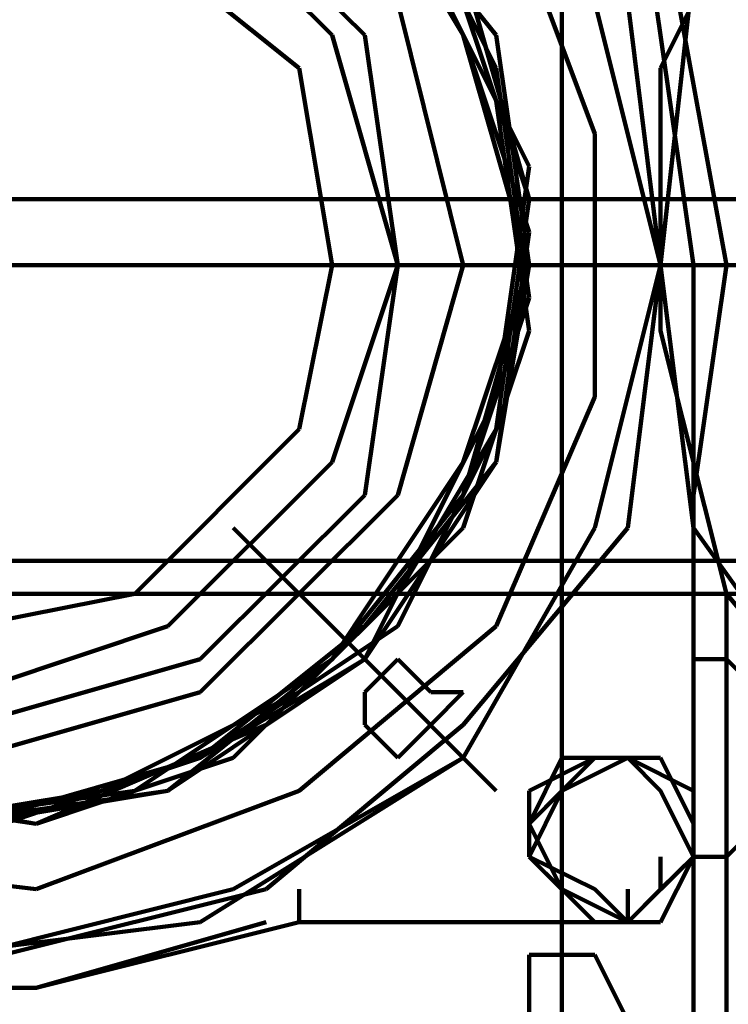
# Model space of a CAD drawing. Header units: inches. Extents: x -1901 to 7725, y 4299 to 7113.
# Tile 91 of 180: x 2371 to 2380, y 6194 to 6207. Entities that reach past the tile are written whole.
import ezdxf

# ---------------------------------------------------------------- set-up
doc = ezdxf.new("R2010")
doc.units = ezdxf.units.IN
doc.header["$MEASUREMENT"] = 0
doc.layers.add('at_Entity', color=7, linetype='Continuous')

msp = doc.modelspace()

# ---------------------------------------------------------------- linework, layer by layer
at = {"layer": 'at_Entity', "color": 7, "lineweight": 211}
for p, q in [((2378.303, 6211.54), (2378.303, 6192.53)), ((2378.303, 6211.54), (2378.303, 6192.53)), ((2379.15, 6209.849), (2379.57, 6206.892)), ((2377.036, 6206.892), (2375.769, 6209.426)), ((2377.036, 6206.892), (2375.769, 6209.426)), ((2377.036, 6206.892), (2375.769, 6209.426)), ((2377.036, 6206.892), (2375.769, 6209.426)), ((2377.036, 6206.892), (2375.769, 6209.426)), ((2377.036, 6206.892), (2375.769, 6209.426)), ((2377.036, 6206.892), (2375.769, 6209.426)), ((2377.036, 6206.892), (2375.769, 6209.426)), ((2377.036, 6206.892), (2375.769, 6209.426)), ((2377.036, 6206.892), (2375.769, 6209.426)), ((2377.036, 6206.892), (2375.769, 6209.426)), ((2377.036, 6206.892), (2375.769, 6209.426)), ((2377.036, 6206.892), (2375.769, 6209.426)), ((2377.036, 6206.892), (2375.769, 6209.426)), ((2377.036, 6206.892), (2375.769, 6209.426)), ((2377.036, 6206.892), (2375.769, 6209.426)), ((2377.036, 6206.892), (2375.769, 6209.426)), ((2377.036, 6206.892), (2375.769, 6209.426)), ((2377.036, 6206.892), (2375.769, 6209.426)), ((2377.036, 6206.892), (2375.769, 6209.426)), ((2377.036, 6206.892), (2375.769, 6209.426)), ((2377.036, 6206.892), (2375.769, 6209.426)), ((2377.036, 6206.892), (2375.769, 6209.426)), ((2377.036, 6206.892), (2375.769, 6209.426)), ((2377.036, 6206.892), (2375.769, 6209.426)), ((2377.036, 6206.892), (2375.769, 6209.426)), ((2377.036, 6206.892), (2375.769, 6209.426)), ((2377.036, 6206.892), (2375.769, 6209.426)), ((2377.036, 6206.892), (2375.769, 6209.426)), ((2377.036, 6206.892), (2375.769, 6209.426)), ((2377.036, 6206.892), (2375.769, 6209.426)), ((2377.036, 6206.892), (2375.769, 6209.426)), ((2377.036, 6206.892), (2375.769, 6209.426)), ((2377.036, 6206.892), (2375.769, 6209.426)), ((2377.036, 6206.892), (2375.769, 6209.426)), ((2375.35, 6206.892), (2373.236, 6209.006)), ((2375.769, 6206.892), (2373.655, 6209.006)), ((2377.46, 6206.892), (2375.769, 6209.006)), ((2377.46, 6206.892), (2375.769, 6209.006)), ((2377.036, 6206.892), (2375.769, 6209.006)), ((2377.46, 6206.468), (2376.193, 6209.006)), ((2378.727, 6205.625), (2377.46, 6209.006)), ((2377.46, 6206.049), (2376.193, 6208.583)), ((2380.417, 6203.935), (2379.57, 6208.583)), ((2374.926, 6206.468), (2372.812, 6208.159)), ((2377.884, 6205.202), (2376.617, 6207.74)), ((2377.884, 6204.782), (2377.036, 6207.74)), ((2377.884, 6204.782), (2377.036, 6207.74)), ((2377.884, 6204.782), (2377.036, 6207.74)), ((2379.993, 6207.74), (2379.57, 6203.935)), ((2377.036, 6203.935), (2376.193, 6207.316)), ((2377.884, 6204.782), (2377.036, 6207.316)), ((2377.884, 6204.782), (2377.036, 6207.316)), ((2379.57, 6203.935), (2378.727, 6207.316)), ((2379.57, 6203.935), (2379.15, 6207.316)), ((2379.993, 6207.316), (2379.57, 6206.468)), ((2376.193, 6203.935), (2375.35, 6206.892)), ((2376.193, 6203.935), (2375.769, 6206.892)), ((2377.884, 6203.935), (2377.036, 6206.892)), ((2377.884, 6203.935), (2377.036, 6206.892)), ((2377.884, 6203.935), (2377.036, 6206.892)), ((2377.884, 6203.935), (2377.036, 6206.892)), ((2377.884, 6203.935), (2377.036, 6206.892)), ((2377.884, 6203.935), (2377.036, 6206.892)), ((2377.884, 6203.935), (2377.036, 6206.892)), ((2377.884, 6203.935), (2377.036, 6206.892)), ((2377.884, 6203.935), (2377.036, 6206.892)), ((2377.884, 6203.935), (2377.036, 6206.892)), ((2377.884, 6203.935), (2377.036, 6206.892)), ((2377.884, 6203.935), (2377.036, 6206.892)), ((2377.884, 6203.935), (2377.036, 6206.892)), ((2377.884, 6203.935), (2377.036, 6206.892)), ((2377.884, 6203.935), (2377.036, 6206.892)), ((2377.884, 6203.935), (2377.036, 6206.892)), ((2377.884, 6203.935), (2377.036, 6206.892)), ((2377.884, 6203.935), (2377.036, 6206.892)), ((2377.884, 6203.935), (2377.036, 6206.892)), ((2377.884, 6204.359), (2377.036, 6206.892)), ((2377.884, 6203.935), (2377.036, 6206.892)), ((2377.884, 6203.935), (2377.036, 6206.892)), ((2377.884, 6203.935), (2377.036, 6206.892)), ((2377.884, 6203.935), (2377.036, 6206.892)), ((2377.884, 6203.935), (2377.036, 6206.892)), ((2377.884, 6203.935), (2377.036, 6206.892)), ((2377.884, 6203.935), (2377.036, 6206.892)), ((2377.884, 6203.935), (2377.036, 6206.892)), ((2377.884, 6203.935), (2377.036, 6206.892)), ((2377.884, 6203.935), (2377.036, 6206.892)), ((2377.884, 6203.935), (2377.036, 6206.892)), ((2377.884, 6203.935), (2377.036, 6206.892)), ((2377.884, 6203.935), (2377.036, 6206.892)), ((2377.884, 6203.935), (2377.036, 6206.892)), ((2377.884, 6203.935), (2377.036, 6206.892)), ((2377.884, 6203.935), (2377.036, 6206.892)), ((2377.884, 6203.935), (2377.46, 6206.892)), ((2377.884, 6203.935), (2377.46, 6206.892)), ((2379.57, 6206.892), (2379.993, 6203.935)), ((2379.57, 6206.892), (2379.993, 6203.935)), ((2375.35, 6203.935), (2374.926, 6206.468)), ((2377.884, 6203.516), (2377.46, 6206.468)), ((2379.57, 6206.468), (2379.57, 6203.092)), ((2377.884, 6203.092), (2377.46, 6206.049)), ((2378.727, 6202.244), (2378.727, 6205.625)), ((2377.46, 6202.244), (2377.884, 6205.202)), ((2288.757, 6204.782), (2575.99, 6204.782)), ((2377.46, 6201.825), (2377.884, 6204.782)), ((2377.46, 6201.825), (2377.884, 6204.782)), ((2377.46, 6201.825), (2377.884, 6204.782)), ((2377.46, 6201.825), (2377.884, 6204.782)), ((2377.46, 6201.825), (2377.884, 6204.782)), ((2377.46, 6201.401), (2377.884, 6204.359)), ((2370.703, 6203.935), (2379.15, 6203.935)), ((2370.703, 6203.935), (2376.617, 6203.935)), ((2374.926, 6201.825), (2375.35, 6203.935)), ((2375.35, 6201.401), (2376.193, 6203.935)), ((2375.769, 6200.978), (2376.193, 6203.935)), ((2376.193, 6200.978), (2377.036, 6203.935)), ((2376.617, 6203.935), (2377.036, 6203.935)), ((2377.036, 6203.935), (2377.884, 6203.935)), ((2377.036, 6201.401), (2377.884, 6203.935)), ((2377.036, 6201.401), (2377.884, 6203.935)), ((2377.036, 6201.401), (2377.884, 6203.935)), ((2377.036, 6201.401), (2377.884, 6203.935)), ((2377.036, 6201.401), (2377.884, 6203.935)), ((2377.036, 6201.401), (2377.884, 6203.935)), ((2377.036, 6201.401), (2377.884, 6203.935)), ((2377.036, 6201.401), (2377.884, 6203.935)), ((2377.036, 6201.401), (2377.884, 6203.935)), ((2377.036, 6201.401), (2377.884, 6203.935)), ((2377.036, 6201.401), (2377.884, 6203.935)), ((2377.036, 6201.401), (2377.884, 6203.935)), ((2377.036, 6201.401), (2377.884, 6203.935)), ((2377.036, 6201.401), (2377.884, 6203.935)), ((2377.036, 6201.401), (2377.884, 6203.935)), ((2377.036, 6201.401), (2377.884, 6203.935)), ((2377.036, 6201.401), (2377.884, 6203.935)), ((2377.036, 6201.401), (2377.884, 6203.935)), ((2377.036, 6201.401), (2377.884, 6203.935)), ((2377.036, 6201.401), (2377.884, 6203.935)), ((2377.036, 6201.401), (2377.884, 6203.935)), ((2377.036, 6201.401), (2377.884, 6203.935)), ((2377.036, 6201.401), (2377.884, 6203.935)), ((2377.036, 6201.401), (2377.884, 6203.935)), ((2377.036, 6201.401), (2377.884, 6203.935)), ((2377.036, 6201.401), (2377.884, 6203.935)), ((2377.036, 6201.401), (2377.884, 6203.935)), ((2377.036, 6201.401), (2377.884, 6203.935)), ((2377.036, 6201.401), (2377.884, 6203.935)), ((2377.036, 6201.401), (2377.884, 6203.935)), ((2377.036, 6201.401), (2377.884, 6203.935)), ((2377.036, 6200.978), (2377.884, 6203.935)), ((2377.46, 6201.401), (2377.884, 6203.935)), ((2377.46, 6201.401), (2377.884, 6203.935)), ((2377.46, 6201.401), (2377.884, 6203.935)), ((2377.46, 6201.401), (2377.884, 6203.935)), ((2377.46, 6201.401), (2377.884, 6203.935)), ((2377.884, 6203.935), (2378.727, 6203.935)), ((2378.727, 6203.935), (2379.993, 6203.935)), ((2378.727, 6200.558), (2379.57, 6203.935)), ((2378.727, 6200.558), (2379.57, 6203.935)), ((2380.841, 6203.935), (2379.15, 6203.935)), ((2379.15, 6200.558), (2379.57, 6203.935)), ((2379.57, 6203.935), (2379.993, 6200.558)), ((2379.993, 6203.935), (2380.417, 6203.935)), ((2379.993, 6200.978), (2380.417, 6203.935)), ((2379.993, 6203.935), (2379.993, 6198.444)), ((2380.417, 6203.935), (2382.951, 6203.935)), ((2377.036, 6200.978), (2377.884, 6203.516)), ((2377.036, 6200.558), (2377.884, 6203.092)), ((2379.57, 6203.092), (2380.417, 6199.711)), ((2376.193, 6199.711), (2377.46, 6202.244)), ((2377.46, 6199.292), (2378.727, 6202.244)), ((2372.812, 6199.711), (2374.926, 6201.825)), ((2376.193, 6199.711), (2377.46, 6201.825)), ((2376.193, 6199.292), (2377.46, 6201.825)), ((2376.193, 6199.711), (2377.46, 6201.825)), ((2376.193, 6199.292), (2377.46, 6201.825)), ((2376.193, 6199.292), (2377.46, 6201.825)), ((2373.236, 6199.292), (2375.35, 6201.401)), ((2375.35, 6198.868), (2377.036, 6201.401)), ((2375.35, 6198.868), (2377.036, 6201.401)), ((2375.769, 6198.868), (2377.036, 6201.401)), ((2375.769, 6198.868), (2377.036, 6201.401)), ((2375.769, 6199.292), (2377.46, 6201.401)), ((2375.769, 6198.868), (2377.036, 6201.401)), ((2375.769, 6198.868), (2377.46, 6201.401)), ((2375.769, 6198.868), (2377.036, 6201.401)), ((2375.769, 6198.868), (2377.036, 6201.401)), ((2375.769, 6198.868), (2377.036, 6201.401)), ((2375.769, 6198.868), (2377.036, 6201.401)), ((2375.769, 6198.868), (2377.036, 6201.401)), ((2375.769, 6198.868), (2377.036, 6201.401)), ((2375.769, 6198.868), (2377.036, 6201.401)), ((2375.769, 6199.292), (2377.46, 6201.401)), ((2375.769, 6198.868), (2377.036, 6201.401)), ((2375.769, 6199.292), (2377.46, 6201.401)), ((2375.769, 6198.868), (2377.036, 6201.401)), ((2375.769, 6199.292), (2377.46, 6201.401)), ((2375.769, 6198.868), (2377.036, 6201.401)), ((2375.769, 6198.868), (2377.036, 6201.401)), ((2375.769, 6199.292), (2377.46, 6201.401)), ((2375.769, 6198.868), (2377.036, 6201.401)), ((2375.769, 6198.868), (2377.036, 6201.401)), ((2375.769, 6198.868), (2377.036, 6201.401)), ((2375.769, 6198.868), (2377.036, 6201.401)), ((2375.769, 6198.868), (2377.036, 6201.401)), ((2375.769, 6198.868), (2377.036, 6201.401)), ((2375.769, 6198.868), (2377.036, 6201.401)), ((2375.769, 6198.868), (2377.036, 6201.401)), ((2375.769, 6198.868), (2377.036, 6201.401)), ((2375.769, 6198.868), (2377.036, 6201.401)), ((2375.769, 6198.868), (2377.036, 6201.401)), ((2375.769, 6198.868), (2377.036, 6201.401)), ((2375.769, 6198.868), (2377.036, 6201.401)), ((2375.769, 6198.868), (2377.036, 6201.401)), ((2375.769, 6198.868), (2377.036, 6201.401)), ((2373.655, 6198.868), (2375.769, 6200.978)), ((2373.655, 6198.444), (2376.193, 6200.978)), ((2375.35, 6198.868), (2377.036, 6200.978)), ((2375.35, 6198.868), (2377.036, 6200.978)), ((2374.079, 6200.558), (2375.769, 6198.868)), ((2374.926, 6198.444), (2377.036, 6200.558)), ((2377.036, 6198.025), (2379.15, 6200.558)), ((2377.036, 6197.601), (2378.727, 6200.558)), ((2377.036, 6197.601), (2378.727, 6200.558)), ((2379.993, 6200.558), (2382.108, 6197.601)), ((2575.99, 6200.135), (2288.757, 6200.135)), ((2288.757, 6199.711), (2575.99, 6199.711)), ((2370.703, 6199.292), (2372.812, 6199.711)), ((2374.079, 6197.601), (2376.193, 6199.711)), ((2374.079, 6197.601), (2376.193, 6199.711)), ((2374.503, 6198.025), (2376.193, 6199.711)), ((2380.417, 6199.292), (2380.417, 6199.711)), ((2380.417, 6199.711), (2382.527, 6197.177)), ((2370.703, 6198.444), (2373.236, 6199.292)), ((2373.655, 6197.601), (2375.769, 6199.292)), ((2373.655, 6197.601), (2375.769, 6199.292)), ((2373.655, 6197.601), (2375.769, 6199.292)), ((2373.655, 6197.601), (2375.769, 6199.292)), ((2373.655, 6197.601), (2376.193, 6199.292)), ((2373.655, 6197.601), (2375.769, 6199.292)), ((2373.655, 6197.601), (2376.193, 6199.292)), ((2373.655, 6197.601), (2376.193, 6199.292)), ((2374.926, 6197.177), (2377.46, 6199.292)), ((2380.417, 6199.292), (2380.417, 6198.444)), ((2370.703, 6198.025), (2373.655, 6198.868)), ((2372.812, 6197.177), (2375.35, 6198.868)), ((2373.236, 6197.177), (2375.769, 6198.868)), ((2373.236, 6197.177), (2375.769, 6198.868)), ((2373.236, 6197.177), (2375.769, 6198.868)), ((2373.236, 6197.177), (2375.35, 6198.868)), ((2373.236, 6197.177), (2375.769, 6198.868)), ((2373.236, 6197.177), (2375.769, 6198.868)), ((2373.236, 6197.177), (2375.769, 6198.868)), ((2373.236, 6197.177), (2375.769, 6198.868)), ((2373.236, 6197.177), (2375.35, 6198.868)), ((2373.236, 6197.177), (2375.769, 6198.868)), ((2373.236, 6197.177), (2375.769, 6198.868)), ((2373.236, 6197.177), (2375.769, 6198.868)), ((2373.236, 6197.177), (2375.35, 6198.868)), ((2373.236, 6197.177), (2375.769, 6198.868)), ((2373.236, 6197.177), (2375.769, 6198.868)), ((2373.236, 6197.177), (2375.769, 6198.868)), ((2373.236, 6197.177), (2375.769, 6198.868)), ((2373.236, 6197.177), (2375.769, 6198.868)), ((2373.236, 6197.177), (2375.769, 6198.868)), ((2373.236, 6197.177), (2375.769, 6198.868)), ((2373.236, 6197.177), (2375.769, 6198.868)), ((2373.236, 6197.177), (2375.769, 6198.868)), ((2373.236, 6197.177), (2375.769, 6198.868)), ((2373.236, 6197.177), (2375.769, 6198.868)), ((2373.236, 6197.177), (2375.769, 6198.868)), ((2373.236, 6197.177), (2375.769, 6198.868)), ((2373.236, 6197.177), (2375.769, 6198.868)), ((2373.236, 6197.177), (2375.769, 6198.868)), ((2373.236, 6197.177), (2375.769, 6198.868)), ((2373.236, 6197.177), (2375.769, 6198.868)), ((2373.236, 6197.177), (2375.769, 6198.868)), ((2373.236, 6197.177), (2375.769, 6198.868)), ((2373.655, 6197.601), (2375.769, 6198.868)), ((2375.769, 6198.868), (2377.46, 6197.177)), ((2376.193, 6198.868), (2375.769, 6198.444)), ((2376.617, 6198.444), (2376.193, 6198.868)), ((2380.417, 6198.868), (2379.993, 6198.868)), ((2379.993, 6198.868), (2379.993, 6196.33)), ((2380.417, 6198.868), (2379.993, 6198.868)), ((2379.993, 6198.868), (2379.993, 6196.33)), ((2380.841, 6198.444), (2380.417, 6198.868)), ((2380.841, 6198.444), (2380.417, 6198.868)), ((2370.703, 6197.601), (2373.655, 6198.444)), ((2372.388, 6197.177), (2374.926, 6198.444)), ((2375.769, 6198.444), (2375.769, 6198.025)), ((2376.617, 6198.025), (2377.036, 6198.444)), ((2377.036, 6198.444), (2376.617, 6198.444)), ((2379.993, 6196.754), (2379.993, 6198.444)), ((2380.417, 6198.444), (2380.417, 6195.911)), ((2371.545, 6196.754), (2374.503, 6198.025)), ((2374.503, 6195.911), (2377.036, 6198.025)), ((2375.769, 6198.025), (2376.193, 6197.601)), ((2376.193, 6197.601), (2376.617, 6198.025)), ((2370.703, 6196.754), (2373.655, 6197.601)), ((2370.703, 6196.754), (2373.655, 6197.601)), ((2370.703, 6196.754), (2373.655, 6197.601)), ((2370.703, 6196.754), (2373.655, 6197.601)), ((2371.122, 6196.754), (2373.655, 6197.601)), ((2371.122, 6196.754), (2373.655, 6197.601)), ((2371.122, 6196.754), (2373.655, 6197.601)), ((2371.122, 6196.754), (2373.655, 6197.601)), ((2371.122, 6196.754), (2373.655, 6197.601)), ((2371.545, 6196.754), (2374.079, 6197.601)), ((2371.545, 6196.754), (2374.079, 6197.601)), ((2373.655, 6195.487), (2377.036, 6197.601)), ((2374.079, 6195.911), (2377.036, 6197.601)), ((2378.727, 6197.601), (2377.884, 6196.754)), ((2378.727, 6197.601), (2377.884, 6196.754)), ((2378.727, 6197.601), (2377.884, 6196.754)), ((2378.727, 6197.601), (2377.884, 6196.754)), ((2378.727, 6197.601), (2377.884, 6196.754)), ((2378.727, 6197.601), (2377.884, 6197.177)), ((2378.727, 6197.601), (2377.884, 6196.754)), ((2378.727, 6197.601), (2377.884, 6196.754)), ((2378.727, 6197.601), (2377.884, 6196.754)), ((2378.303, 6197.601), (2377.884, 6196.754)), ((2378.303, 6197.601), (2377.884, 6196.754)), ((2378.727, 6197.601), (2377.884, 6196.754)), ((2378.727, 6197.601), (2377.884, 6196.754)), ((2378.727, 6197.601), (2377.884, 6196.754)), ((2378.727, 6197.601), (2377.884, 6196.754)), ((2378.727, 6197.601), (2377.884, 6196.754)), ((2378.727, 6197.601), (2377.884, 6196.754)), ((2378.727, 6197.601), (2377.884, 6196.754)), ((2378.727, 6197.601), (2377.884, 6196.754)), ((2378.727, 6197.601), (2377.884, 6196.754)), ((2378.303, 6197.601), (2377.884, 6196.754)), ((2378.303, 6197.601), (2377.884, 6196.754)), ((2378.303, 6197.601), (2377.884, 6196.754)), ((2378.303, 6197.601), (2377.884, 6196.754)), ((2378.727, 6197.601), (2377.884, 6196.754)), ((2379.15, 6197.601), (2378.303, 6197.601)), ((2379.15, 6197.601), (2378.303, 6197.601)), ((2379.15, 6197.601), (2378.303, 6197.177)), ((2378.727, 6197.601), (2378.303, 6197.177)), ((2379.15, 6197.601), (2378.303, 6197.177)), ((2378.727, 6197.601), (2378.303, 6197.177)), ((2379.15, 6197.601), (2378.303, 6197.601)), ((2379.15, 6197.601), (2378.303, 6197.601)), ((2379.15, 6197.601), (2378.303, 6197.601)), ((2379.15, 6197.601), (2378.303, 6197.601)), ((2379.15, 6197.601), (2378.727, 6197.601)), ((2379.15, 6197.601), (2378.727, 6197.601)), ((2379.15, 6197.601), (2378.727, 6197.601)), ((2379.15, 6197.601), (2378.727, 6197.601)), ((2379.15, 6197.601), (2378.727, 6197.601)), ((2379.15, 6197.601), (2378.727, 6197.601)), ((2379.15, 6197.601), (2378.727, 6197.601)), ((2379.15, 6197.601), (2378.727, 6197.601)), ((2379.15, 6197.601), (2378.727, 6197.601)), ((2379.15, 6197.601), (2378.727, 6197.601)), ((2379.15, 6197.601), (2378.727, 6197.601)), ((2379.15, 6197.601), (2378.727, 6197.601)), ((2379.15, 6197.601), (2378.727, 6197.601)), ((2379.15, 6197.601), (2378.727, 6197.601)), ((2379.15, 6197.601), (2378.727, 6197.601)), ((2379.15, 6197.601), (2378.727, 6197.601)), ((2379.15, 6197.601), (2378.727, 6197.601)), ((2379.57, 6197.601), (2378.727, 6197.601)), ((2379.15, 6197.601), (2378.727, 6197.601)), ((2379.57, 6197.601), (2378.727, 6197.601)), ((2379.15, 6197.601), (2378.727, 6197.601)), ((2379.993, 6197.177), (2379.15, 6197.601)), ((2379.993, 6197.177), (2379.15, 6197.601)), ((2379.993, 6197.177), (2379.15, 6197.601)), ((2379.993, 6197.177), (2379.15, 6197.601)), ((2379.993, 6197.177), (2379.15, 6197.601)), ((2379.993, 6197.177), (2379.15, 6197.601)), ((2379.993, 6197.177), (2379.15, 6197.601)), ((2379.993, 6197.177), (2379.15, 6197.601)), ((2379.993, 6197.177), (2379.15, 6197.601)), ((2379.993, 6197.177), (2379.15, 6197.601)), ((2379.993, 6197.177), (2379.15, 6197.601)), ((2379.993, 6197.177), (2379.15, 6197.601)), ((2379.57, 6197.177), (2379.15, 6197.601)), ((2379.993, 6197.177), (2379.15, 6197.601)), ((2379.993, 6197.177), (2379.15, 6197.601)), ((2379.993, 6197.177), (2379.15, 6197.601)), ((2379.993, 6197.177), (2379.15, 6197.601)), ((2379.993, 6197.177), (2379.15, 6197.601)), ((2379.993, 6197.177), (2379.15, 6197.601)), ((2379.993, 6197.177), (2379.15, 6197.601)), ((2379.993, 6197.177), (2379.15, 6197.601)), ((2379.57, 6197.177), (2379.15, 6197.601)), ((2379.993, 6197.177), (2379.15, 6197.601)), ((2379.993, 6197.177), (2379.15, 6197.601)), ((2379.993, 6197.177), (2379.15, 6197.601)), ((2379.993, 6197.177), (2379.15, 6197.601)), ((2379.993, 6197.177), (2379.15, 6197.601)), ((2379.993, 6196.754), (2379.57, 6197.601)), ((2379.993, 6196.754), (2379.57, 6197.601)), ((2368.588, 6197.177), (2371.545, 6196.754)), ((2368.588, 6197.177), (2371.545, 6196.754)), ((2369.012, 6197.177), (2371.545, 6196.754)), ((2369.855, 6196.754), (2372.388, 6197.177)), ((2369.855, 6196.754), (2372.812, 6197.177)), ((2370.279, 6196.754), (2373.236, 6197.177)), ((2370.279, 6196.754), (2373.236, 6197.177)), ((2370.279, 6196.754), (2373.236, 6197.177)), ((2370.279, 6196.754), (2373.236, 6197.177)), ((2370.703, 6196.754), (2373.236, 6197.177)), ((2370.703, 6196.754), (2373.236, 6197.177)), ((2370.703, 6196.754), (2373.236, 6197.177)), ((2370.703, 6196.754), (2373.236, 6197.177)), ((2370.703, 6196.754), (2373.236, 6197.177)), ((2370.703, 6196.754), (2373.236, 6197.177)), ((2370.703, 6196.754), (2373.236, 6197.177)), ((2370.703, 6196.754), (2373.236, 6197.177)), ((2370.703, 6196.754), (2373.236, 6197.177)), ((2370.703, 6196.754), (2373.236, 6197.177)), ((2370.703, 6196.754), (2373.236, 6197.177)), ((2370.703, 6196.754), (2373.236, 6197.177)), ((2370.703, 6196.754), (2373.236, 6197.177)), ((2370.703, 6196.754), (2373.236, 6197.177)), ((2370.703, 6196.754), (2373.236, 6197.177)), ((2370.703, 6196.754), (2373.236, 6197.177)), ((2370.703, 6196.754), (2373.236, 6197.177)), ((2370.703, 6196.754), (2373.236, 6197.177)), ((2370.703, 6196.754), (2373.236, 6197.177)), ((2370.703, 6196.754), (2373.236, 6197.177)), ((2370.703, 6196.754), (2373.236, 6197.177)), ((2370.703, 6196.754), (2373.236, 6197.177)), ((2370.703, 6196.754), (2373.236, 6197.177)), ((2370.703, 6196.754), (2373.236, 6197.177)), ((2370.703, 6196.754), (2373.236, 6197.177)), ((2370.703, 6196.754), (2373.236, 6197.177)), ((2370.703, 6196.754), (2373.236, 6197.177)), ((2370.703, 6196.754), (2373.236, 6197.177)), ((2371.545, 6195.911), (2374.926, 6197.177)), ((2377.884, 6197.177), (2377.884, 6196.33)), ((2378.303, 6197.177), (2377.884, 6196.754)), ((2378.303, 6197.177), (2377.884, 6196.33)), ((2378.303, 6197.177), (2377.884, 6196.754)), ((2378.303, 6197.177), (2377.884, 6196.33)), ((2379.993, 6196.33), (2379.57, 6197.177)), ((2379.993, 6196.33), (2379.57, 6197.177)), ((2379.993, 6196.33), (2379.993, 6197.177)), ((2379.993, 6196.33), (2379.993, 6197.177)), ((2379.993, 6196.33), (2379.993, 6197.177)), ((2379.993, 6196.33), (2379.993, 6197.177)), ((2379.993, 6196.33), (2379.993, 6197.177)), ((2379.993, 6196.33), (2379.993, 6197.177)), ((2379.993, 6196.33), (2379.993, 6197.177)), ((2379.993, 6196.33), (2379.993, 6197.177)), ((2379.993, 6196.33), (2379.993, 6197.177)), ((2379.993, 6196.33), (2379.993, 6197.177)), ((2379.993, 6196.33), (2379.993, 6197.177)), ((2379.993, 6196.33), (2379.993, 6197.177)), ((2379.993, 6196.33), (2379.993, 6197.177)), ((2379.993, 6196.33), (2379.993, 6197.177)), ((2379.993, 6196.33), (2379.993, 6197.177)), ((2379.993, 6196.33), (2379.993, 6197.177)), ((2379.993, 6196.33), (2379.993, 6197.177)), ((2379.993, 6196.33), (2379.993, 6197.177)), ((2379.993, 6196.33), (2379.993, 6197.177)), ((2379.993, 6196.33), (2379.993, 6197.177)), ((2379.993, 6196.33), (2379.993, 6197.177)), ((2379.993, 6196.33), (2379.993, 6197.177)), ((2379.993, 6196.33), (2379.993, 6197.177)), ((2379.993, 6196.33), (2379.993, 6197.177)), ((2379.993, 6196.33), (2379.993, 6197.177)), ((2377.884, 6196.754), (2377.884, 6196.33)), ((2377.884, 6196.754), (2377.884, 6196.33)), ((2377.884, 6196.754), (2377.884, 6196.33)), ((2377.884, 6196.754), (2377.884, 6196.33)), ((2377.884, 6196.754), (2377.884, 6196.33)), ((2377.884, 6196.754), (2377.884, 6196.33)), ((2377.884, 6196.754), (2377.884, 6196.33)), ((2377.884, 6196.754), (2377.884, 6196.33)), ((2377.884, 6196.754), (2377.884, 6196.33)), ((2377.884, 6196.754), (2377.884, 6196.33)), ((2377.884, 6196.754), (2377.884, 6196.33)), ((2377.884, 6196.754), (2378.303, 6195.911)), ((2377.884, 6196.754), (2377.884, 6196.33)), ((2377.884, 6196.754), (2377.884, 6196.33)), ((2377.884, 6196.754), (2377.884, 6196.33)), ((2377.884, 6196.754), (2377.884, 6196.33)), ((2377.884, 6196.754), (2377.884, 6196.33)), ((2377.884, 6196.754), (2377.884, 6196.33)), ((2377.884, 6196.754), (2377.884, 6196.33)), ((2377.884, 6196.754), (2377.884, 6196.33)), ((2377.884, 6196.754), (2378.303, 6195.911)), ((2377.884, 6196.754), (2377.884, 6196.33)), ((2377.884, 6196.754), (2377.884, 6196.33)), ((2377.884, 6196.754), (2377.884, 6196.33)), ((2377.884, 6196.754), (2377.884, 6196.33)), ((2377.884, 6196.754), (2377.884, 6196.33)), ((2379.993, 6192.954), (2379.993, 6196.754)), ((2379.993, 6196.33), (2379.993, 6196.754)), ((2379.993, 6196.33), (2379.993, 6196.754)), ((2379.993, 6196.33), (2379.993, 6196.754)), ((2379.993, 6196.33), (2379.993, 6196.754)), ((2379.993, 6196.33), (2379.993, 6196.754)), ((2379.993, 6196.33), (2379.993, 6196.754)), ((2379.993, 6196.33), (2379.993, 6196.754)), ((2380.417, 6196.33), (2380.841, 6196.754)), ((2380.417, 6196.33), (2380.841, 6196.754)), ((2368.165, 6196.33), (2371.545, 6195.911)), ((2377.884, 6196.33), (2378.727, 6195.911)), ((2377.884, 6196.33), (2378.727, 6195.911)), ((2377.884, 6196.33), (2378.727, 6195.911)), ((2377.884, 6196.33), (2378.727, 6195.911)), ((2377.884, 6196.33), (2378.727, 6195.911)), ((2377.884, 6196.33), (2378.727, 6195.911)), ((2377.884, 6196.33), (2378.727, 6195.911)), ((2377.884, 6196.33), (2378.727, 6195.911)), ((2377.884, 6196.33), (2378.727, 6195.911)), ((2377.884, 6196.33), (2378.727, 6195.487)), ((2377.884, 6196.33), (2378.727, 6195.487)), ((2377.884, 6196.33), (2378.727, 6195.911)), ((2377.884, 6196.33), (2378.727, 6195.911)), ((2377.884, 6196.33), (2378.727, 6195.911)), ((2377.884, 6196.33), (2378.727, 6195.911)), ((2377.884, 6196.33), (2378.727, 6195.911)), ((2377.884, 6196.33), (2378.727, 6195.911)), ((2377.884, 6196.33), (2378.727, 6195.911)), ((2377.884, 6196.33), (2378.727, 6195.911)), ((2377.884, 6196.33), (2378.303, 6195.911)), ((2377.884, 6196.33), (2378.727, 6195.911)), ((2377.884, 6196.33), (2378.303, 6195.911)), ((2377.884, 6196.33), (2378.727, 6195.487)), ((2377.884, 6196.33), (2378.727, 6195.487)), ((2377.884, 6196.33), (2378.727, 6195.487)), ((2377.884, 6196.33), (2378.727, 6195.487)), ((2377.884, 6196.33), (2378.727, 6195.911)), ((2379.15, 6195.487), (2379.993, 6196.33)), ((2379.15, 6195.487), (2379.993, 6196.33)), ((2379.15, 6195.487), (2379.993, 6196.33)), ((2379.15, 6195.487), (2379.993, 6196.33)), ((2379.15, 6195.487), (2379.993, 6196.33)), ((2379.57, 6195.911), (2379.993, 6196.33)), ((2379.993, 6196.33), (2379.57, 6195.911)), ((2379.57, 6195.911), (2379.993, 6196.33)), ((2379.993, 6196.33), (2379.57, 6195.911)), ((2379.57, 6195.911), (2379.57, 6196.33)), ((2379.57, 6195.911), (2379.993, 6196.33)), ((2379.57, 6195.911), (2379.993, 6196.33)), ((2379.993, 6196.33), (2379.57, 6195.911)), ((2379.57, 6195.487), (2379.993, 6196.33)), ((2379.57, 6195.487), (2379.993, 6196.33)), ((2379.57, 6195.911), (2379.993, 6196.33)), ((2379.57, 6195.911), (2379.993, 6196.33)), ((2379.993, 6196.33), (2379.57, 6195.911)), ((2379.993, 6196.33), (2379.57, 6195.911)), ((2379.57, 6195.911), (2379.993, 6196.33)), ((2379.993, 6196.33), (2379.57, 6195.911)), ((2379.57, 6195.911), (2379.993, 6196.33)), ((2379.993, 6196.33), (2379.57, 6195.911)), ((2379.57, 6195.911), (2379.993, 6196.33)), ((2379.993, 6196.33), (2379.57, 6195.911)), ((2379.57, 6195.487), (2379.993, 6196.33)), ((2379.57, 6195.487), (2379.993, 6196.33)), ((2379.57, 6195.487), (2379.993, 6196.33)), ((2379.57, 6195.487), (2379.993, 6196.33)), ((2379.993, 6196.33), (2380.417, 6196.33)), ((2379.993, 6196.33), (2380.417, 6196.33)), ((2370.703, 6195.068), (2374.079, 6195.911)), ((2371.122, 6195.068), (2374.503, 6195.911)), ((2374.926, 6195.487), (2374.926, 6195.911)), ((2374.926, 6195.487), (2374.926, 6195.911)), ((2378.303, 6195.911), (2378.303, 6192.106)), ((2378.303, 6195.911), (2379.15, 6195.487)), ((2378.303, 6195.911), (2379.15, 6195.487)), ((2378.303, 6195.911), (2379.15, 6195.487)), ((2378.303, 6195.911), (2379.15, 6195.487)), ((2378.727, 6195.911), (2379.15, 6195.487)), ((2378.727, 6195.911), (2379.15, 6195.487)), ((2378.727, 6195.911), (2379.15, 6195.487)), ((2378.727, 6195.911), (2379.15, 6195.487)), ((2378.727, 6195.911), (2379.15, 6195.487)), ((2378.727, 6195.911), (2379.15, 6195.487)), ((2378.727, 6195.911), (2379.15, 6195.487)), ((2378.727, 6195.911), (2379.15, 6195.487)), ((2378.727, 6195.911), (2379.15, 6195.487)), ((2378.727, 6195.911), (2379.15, 6195.487)), ((2378.727, 6195.911), (2379.15, 6195.487)), ((2378.727, 6195.911), (2379.15, 6195.487)), ((2378.727, 6195.911), (2379.15, 6195.487)), ((2378.727, 6195.911), (2379.15, 6195.487)), ((2378.727, 6195.911), (2379.15, 6195.487)), ((2378.727, 6195.911), (2379.15, 6195.487)), ((2378.727, 6195.911), (2379.15, 6195.487)), ((2378.727, 6195.911), (2379.15, 6195.487)), ((2378.727, 6195.911), (2379.15, 6195.487)), ((2379.57, 6195.911), (2379.15, 6195.487)), ((2379.15, 6195.487), (2379.15, 6195.911)), ((2379.15, 6195.487), (2379.57, 6195.911)), ((2379.15, 6195.487), (2379.57, 6195.911)), ((2379.15, 6195.487), (2379.57, 6195.911)), ((2379.57, 6195.911), (2379.15, 6195.487)), ((2379.15, 6195.487), (2379.57, 6195.911)), ((2379.15, 6195.487), (2379.57, 6195.911)), ((2379.57, 6195.911), (2379.15, 6195.487)), ((2379.15, 6195.487), (2379.57, 6195.911)), ((2379.15, 6195.487), (2379.57, 6195.911)), ((2379.15, 6195.487), (2379.57, 6195.911)), ((2379.57, 6195.911), (2379.15, 6195.487)), ((2379.57, 6195.911), (2379.15, 6195.487)), ((2379.57, 6195.911), (2379.15, 6195.487)), ((2379.15, 6195.487), (2379.57, 6195.911)), ((2379.15, 6195.487), (2379.57, 6195.911)), ((2379.15, 6195.487), (2379.57, 6195.911)), ((2379.15, 6195.487), (2379.57, 6195.911)), ((2379.15, 6195.487), (2379.57, 6195.911)), ((2380.417, 6184.929), (2380.417, 6195.911)), ((2370.279, 6195.068), (2373.655, 6195.487)), ((2374.503, 6195.487), (2371.545, 6194.644)), ((2371.545, 6194.644), (2374.926, 6195.487)), ((2379.15, 6195.487), (2374.926, 6195.487)), ((2378.727, 6195.487), (2379.57, 6195.487)), ((2378.727, 6195.487), (2379.57, 6195.487)), ((2378.727, 6195.487), (2379.57, 6195.487)), ((2378.727, 6195.487), (2379.57, 6195.487)), ((2378.727, 6195.487), (2379.57, 6195.487)), ((2378.727, 6195.487), (2379.57, 6195.487)), ((2378.727, 6195.068), (2377.884, 6195.068)), ((2377.884, 6195.068), (2377.884, 6193.801)), ((2379.15, 6194.22), (2378.727, 6195.068)), ((2369.431, 6194.644), (2371.545, 6194.644)), ((2370.703, 6194.644), (2371.545, 6194.644))]:
    msp.add_line(p, q, dxfattribs=at)

doc.saveas('drawing.dxf')
